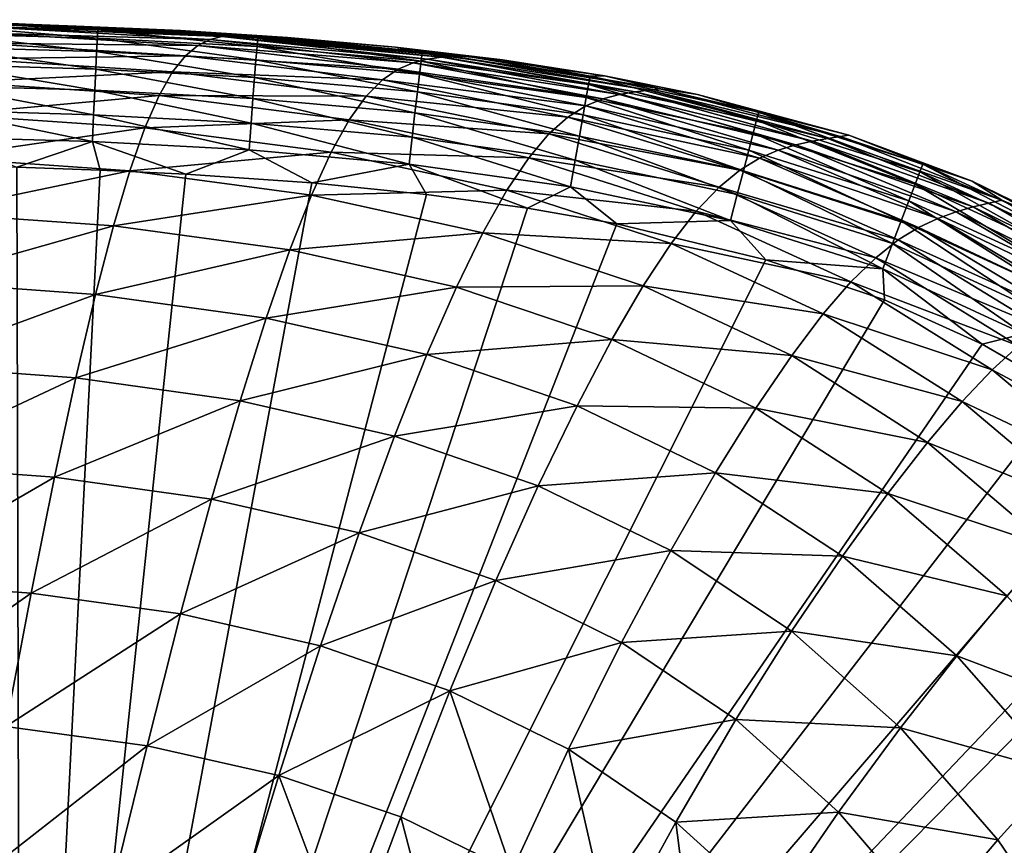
# Model space of a CAD drawing. Header units: metres. Extents: x -82 to 113, y -109 to 109.
# Tile 255 of 256: x -4.69 to 2.3, y 98.58 to 104.44. Entities that reach past the tile are written whole.
import ezdxf

# ---------------------------------------------------------------- set-up
doc = ezdxf.new("R2010")
doc.units = ezdxf.units.M
doc.layers.add('solid_20_382_013_XXX', color=7, linetype='CONTINUOUS')

msp = doc.modelspace()

# ---------------------------------------------------------------- linework, layer by layer
at = {"layer": 'solid_20_382_013_XXX'}
for points in [[(-6.375872, 104.440453, -30.90502), (-6.354123, 104.437332, -27.292471), (-4.660323, 104.407928, -27.292898)], [(-4.701955, 104.41024, -30.905544), (-6.375872, 104.440453, -30.90502), (-4.660323, 104.407928, -27.292898)], [(-5.005666, 104.416306, -23.538857), (-4.660323, 104.407928, -27.292898), (-6.354123, 104.437332, -27.292471)], [(-5.236753, 104.400444, -23.337273), (-4.138678, 104.368805, -23.326548), (-5.005666, 104.416306, -23.538857)], [(-5.005666, 104.416306, -23.538857), (-4.293719, 104.395576, -23.531998), (-4.660323, 104.407928, -27.292898)], [(-4.138678, 104.368805, -23.326548), (-4.293719, 104.395576, -23.531998), (-5.005666, 104.416306, -23.538857)], [(-4.868613, 104.385902, -40.19043), (-4.809023, 104.404938, -37.352528), (-3.258573, 104.320251, -37.35453)], [(-4.809023, 104.404938, -37.352528), (-4.752654, 104.410889, -34.258453), (-3.179197, 104.328766, -34.259735)], [(-3.258573, 104.320251, -37.35453), (-4.809023, 104.404938, -37.352528), (-3.179197, 104.328766, -34.259735)], [(-4.752654, 104.410889, -34.258453), (-4.701955, 104.41024, -30.905544), (-3.107726, 104.330566, -30.906439)], [(-3.179197, 104.328766, -34.259735), (-4.752654, 104.410889, -34.258453), (-3.107726, 104.330566, -30.906439)], [(-4.701955, 104.41024, -30.905544), (-4.660323, 104.407928, -27.292898), (-3.048918, 104.330261, -27.293625)], [(-3.107726, 104.330566, -30.906439), (-4.701955, 104.41024, -30.905544), (-3.048918, 104.330261, -27.293625)], [(-3.552799, 104.362968, -23.525496), (-3.048918, 104.330261, -27.293625), (-4.660323, 104.407928, -27.292898)], [(-4.293719, 104.395576, -23.531998), (-3.552799, 104.362968, -23.525496), (-4.660323, 104.407928, -27.292898)], [(-5.239949, 104.340813, -23.147493), (-5.243631, 104.246513, -22.976187), (-4.148193, 104.214966, -22.965294)], [(-4.142844, 104.309219, -23.136675), (-5.236753, 104.400444, -23.337273), (-5.239949, 104.340813, -23.147493)], [(-4.142844, 104.309219, -23.136675), (-5.239949, 104.340813, -23.147493), (-4.148193, 104.214966, -22.965294)], [(-4.142844, 104.309219, -23.136675), (-4.138678, 104.368805, -23.326548), (-5.236753, 104.400444, -23.337273)], [(-4.99248, 104.274673, -45.118389), (-4.929878, 104.345787, -42.776634), (-3.429004, 104.256546, -42.781158)], [(-4.929878, 104.345787, -42.776634), (-4.868613, 104.385902, -40.19043), (-3.342507, 104.298782, -40.193531)], [(-3.429004, 104.256546, -42.781158), (-4.929878, 104.345787, -42.776634), (-3.342507, 104.298782, -40.193531)], [(-3.342507, 104.298782, -40.193531), (-4.868613, 104.385902, -40.19043), (-3.258573, 104.320251, -37.35453)], [(-4.138678, 104.368805, -23.326548), (-3.552799, 104.362968, -23.525496), (-4.293719, 104.395576, -23.531998)], [(-3.008937, 104.249519, -23.126968), (-4.138678, 104.368805, -23.326548), (-4.142844, 104.309219, -23.136675)], [(-4.138678, 104.368805, -23.326548), (-3.003271, 104.308983, -23.316965), (-3.552799, 104.362968, -23.525496)], [(-3.008937, 104.249519, -23.126968), (-3.003271, 104.308983, -23.316965), (-4.138678, 104.368805, -23.326548)], [(-3.552799, 104.362968, -23.525496), (-2.79325, 104.314507, -23.519581), (-3.048918, 104.330261, -27.293625)], [(-3.003271, 104.308983, -23.316965), (-2.79325, 104.314507, -23.519581), (-3.552799, 104.362968, -23.525496)], [(-5.056651, 104.161758, -47.22427), (-4.99248, 104.274673, -45.118389), (-3.51782, 104.183716, -45.124557)], [(-3.51782, 104.183716, -45.124557), (-4.99248, 104.274673, -45.118389), (-3.429004, 104.256546, -42.781158)], [(-4.142844, 104.309219, -23.136675), (-4.148193, 104.214966, -22.965294), (-3.016826, 104.155396, -22.955479)], [(-3.008937, 104.249519, -23.126968), (-4.142844, 104.309219, -23.136675), (-3.016826, 104.155396, -22.955479)], [(-3.429004, 104.256546, -42.781158), (-3.342507, 104.298782, -40.193531), (-1.900363, 104.135368, -40.19799)], [(-3.342507, 104.298782, -40.193531), (-3.258573, 104.320251, -37.35453), (-1.797075, 104.160965, -37.35741)], [(-1.900363, 104.135368, -40.19799), (-3.342507, 104.298782, -40.193531), (-1.797075, 104.160965, -37.35741)], [(-3.258573, 104.320251, -37.35453), (-3.179197, 104.328766, -34.259735), (-1.699443, 104.173843, -34.261574)], [(-1.797075, 104.160965, -37.35741), (-3.258573, 104.320251, -37.35453), (-1.699443, 104.173843, -34.261574)], [(-3.179197, 104.328766, -34.259735), (-3.107726, 104.330566, -30.906439), (-1.611402, 104.17984, -30.907728)], [(-1.699443, 104.173843, -34.261574), (-3.179197, 104.328766, -34.259735), (-1.611402, 104.17984, -30.907728)], [(-3.107726, 104.330566, -30.906439), (-3.048918, 104.330261, -27.293625), (-1.538766, 104.183044, -27.29467)], [(-1.611402, 104.17984, -30.907728), (-3.107726, 104.330566, -30.906439), (-1.538766, 104.183044, -27.29467)], [(-2.025568, 104.246292, -23.514471), (-1.538766, 104.183044, -27.29467), (-3.048918, 104.330261, -27.293625)], [(-2.79325, 104.314507, -23.519581), (-2.025568, 104.246292, -23.514471), (-3.048918, 104.330261, -27.293625)], [(-1.844027, 104.146637, -23.118853), (-3.003271, 104.308983, -23.316965), (-3.008937, 104.249519, -23.126968)], [(-3.003271, 104.308983, -23.316965), (-1.836168, 104.205795, -23.309017), (-2.79325, 104.314507, -23.519581)], [(-1.844027, 104.146637, -23.118853), (-1.836168, 104.205795, -23.309017), (-3.003271, 104.308983, -23.316965)], [(-1.836168, 104.205795, -23.309017), (-2.025568, 104.246292, -23.514471), (-2.79325, 104.314507, -23.519581)], [(-5.243631, 104.246513, -22.976187), (-5.247674, 104.121758, -22.827488), (-4.154523, 104.090233, -22.816542)], [(-4.148193, 104.214966, -22.965294), (-5.243631, 104.246513, -22.976187), (-4.154523, 104.090233, -22.816542)], [(-4.148193, 104.214966, -22.965294), (-4.154523, 104.090233, -22.816542), (-3.026617, 104.030807, -22.806644)], [(-3.016826, 104.155396, -22.955479), (-4.148193, 104.214966, -22.965294), (-3.026617, 104.030807, -22.806644)], [(-3.51782, 104.183716, -45.124557), (-3.429004, 104.256546, -42.781158), (-2.007156, 104.089561, -42.787693)], [(-2.007156, 104.089561, -42.787693), (-3.429004, 104.256546, -42.781158), (-1.900363, 104.135368, -40.19799)], [(-3.008937, 104.249519, -23.126968), (-3.016826, 104.155396, -22.955479), (-1.855602, 104.052872, -22.947212)], [(-1.844027, 104.146637, -23.118853), (-3.008937, 104.249519, -23.126968), (-1.855602, 104.052872, -22.947212)], [(-2.025568, 104.246292, -23.514471), (-1.265978, 104.155327, -23.510399), (-1.538766, 104.183044, -27.29467)], [(-1.836168, 104.205795, -23.309017), (-1.265978, 104.155327, -23.510399), (-2.025568, 104.246292, -23.514471)], [(-0.653892, 103.980171, -23.112944), (-1.836168, 104.205795, -23.309017), (-1.844027, 104.146637, -23.118853)], [(-1.836168, 104.205795, -23.309017), (-0.642891, 104.038742, -23.303324), (-1.265978, 104.155327, -23.510399)], [(-0.653892, 103.980171, -23.112944), (-0.642891, 104.038742, -23.303324), (-1.836168, 104.205795, -23.309017)], [(-5.122695, 103.996185, -49.103138), (-5.056651, 104.161758, -47.22427), (-3.609535, 104.069511, -47.232166)], [(-3.609535, 104.069511, -47.232166), (-5.056651, 104.161758, -47.22427), (-3.51782, 104.183716, -45.124557)], [(-3.609535, 104.069511, -47.232166), (-3.51782, 104.183716, -45.124557), (-2.117549, 104.013847, -45.13353)], [(-2.117549, 104.013847, -45.13353), (-3.51782, 104.183716, -45.124557), (-2.007156, 104.089561, -42.787693)], [(-3.016826, 104.155396, -22.955479), (-3.026617, 104.030807, -22.806644), (-1.870399, 103.928703, -22.798256)], [(-1.855602, 104.052872, -22.947212), (-3.016826, 104.155396, -22.955479), (-1.870399, 103.928703, -22.798256)], [(-2.007156, 104.089561, -42.787693), (-1.900363, 104.135368, -40.19799), (-0.552473, 103.879097, -40.203835)], [(-1.900363, 104.135368, -40.19799), (-1.797075, 104.160965, -37.35741), (-0.435065, 103.910362, -37.361217)], [(-0.552473, 103.879097, -40.203835), (-1.900363, 104.135368, -40.19799), (-0.435065, 103.910362, -37.361217)], [(-1.844027, 104.146637, -23.118853), (-1.855602, 104.052872, -22.947212), (-0.670723, 103.887222, -22.941101)], [(-0.653892, 103.980171, -23.112944), (-1.844027, 104.146637, -23.118853), (-0.670723, 103.887222, -22.941101)], [(-1.797075, 104.160965, -37.35741), (-1.699443, 104.173843, -34.261574), (-0.324182, 103.929268, -34.264038)], [(-0.435065, 103.910362, -37.361217), (-1.797075, 104.160965, -37.35741), (-0.324182, 103.929268, -34.264038)], [(-1.699443, 104.173843, -34.261574), (-1.611402, 104.17984, -30.907728), (-0.224034, 103.941086, -30.90946)], [(-0.324182, 103.929268, -34.264038), (-1.699443, 104.173843, -34.261574), (-0.224034, 103.941086, -30.90946)], [(-1.611402, 104.17984, -30.907728), (-1.538766, 104.183044, -27.29467), (-0.141158, 103.949188, -27.296062)], [(-0.224034, 103.941086, -30.90946), (-1.611402, 104.17984, -30.907728), (-0.141158, 103.949188, -27.296062)], [(-0.541015, 104.041618, -23.507536), (-0.141158, 103.949188, -27.296062), (-1.538766, 104.183044, -27.29467)], [(-1.265978, 104.155327, -23.510399), (-0.541015, 104.041618, -23.507536), (-1.538766, 104.183044, -27.29467)], [(-0.642891, 104.038742, -23.303324), (-0.541015, 104.041618, -23.507536), (-1.265978, 104.155327, -23.510399)], [(-5.247674, 104.121758, -22.827488), (-5.251954, 103.970741, -22.705538), (-4.161629, 103.93924, -22.694565)], [(-4.154523, 104.090233, -22.816542), (-5.247674, 104.121758, -22.827488), (-4.161629, 103.93924, -22.694565)], [(-3.704824, 103.903091, -49.112717), (-5.122695, 103.996185, -49.103138), (-3.609535, 104.069511, -47.232166)], [(-4.154523, 104.090233, -22.816542), (-4.161629, 103.93924, -22.694565), (-3.037987, 103.879967, -22.684616)], [(-3.026617, 104.030807, -22.806644), (-4.154523, 104.090233, -22.816542), (-3.037987, 103.879967, -22.684616)], [(-3.704824, 103.903091, -49.112717), (-3.609535, 104.069511, -47.232166), (-2.232693, 103.89753, -47.243774)], [(-2.232693, 103.89753, -47.243774), (-3.609535, 104.069511, -47.232166), (-2.117549, 104.013847, -45.13353)], [(-2.117549, 104.013847, -45.13353), (-2.007156, 104.089561, -42.787693), (-0.67439, 103.828384, -42.7962)], [(-0.67439, 103.828384, -42.7962), (-2.007156, 104.089561, -42.787693), (-0.552473, 103.879097, -40.203835)], [(-5.191571, 103.766716, -50.766338), (-5.122695, 103.996185, -49.103138), (-3.704824, 103.903091, -49.112717)], [(-3.026617, 104.030807, -22.806644), (-3.037987, 103.879967, -22.684616), (-1.887926, 103.778336, -22.676142)], [(-1.870399, 103.928703, -22.798256), (-3.026617, 104.030807, -22.806644), (-1.887926, 103.778336, -22.676142)], [(-2.232693, 103.89753, -47.243774), (-2.117549, 104.013847, -45.13353), (-0.801486, 103.748772, -45.145195)], [(-0.801486, 103.748772, -45.145195), (-2.117549, 104.013847, -45.13353), (-0.67439, 103.828384, -42.7962)], [(-1.855602, 104.052872, -22.947212), (-1.870399, 103.928703, -22.798256), (-0.692646, 103.764069, -22.791969)], [(-0.670723, 103.887222, -22.941101), (-1.855602, 104.052872, -22.947212), (-0.692646, 103.764069, -22.791969)], [(0.539287, 103.72673, -23.109919), (-0.642891, 104.038742, -23.303324), (-0.653892, 103.980171, -23.112944)], [(-0.642891, 104.038742, -23.303324), (0.554616, 103.784164, -23.300562), (-0.541015, 104.041618, -23.507536)], [(0.539287, 103.72673, -23.109919), (0.554616, 103.784164, -23.300562), (-0.642891, 104.038742, -23.303324)], [(-0.541015, 104.041618, -23.507536), (0.11864, 103.909958, -23.505892), (-0.141158, 103.949188, -27.296062)], [(0.554616, 103.784164, -23.300562), (0.11864, 103.909958, -23.505892), (-0.541015, 104.041618, -23.507536)], [(-5.251954, 103.970741, -22.705538), (-5.256345, 103.797676, -22.61447), (-4.169308, 103.76619, -22.603504)], [(-4.161629, 103.93924, -22.694565), (-5.251954, 103.970741, -22.705538), (-4.169308, 103.76619, -22.603504)], [(-4.161629, 103.93924, -22.694565), (-4.169308, 103.76619, -22.603504), (-3.050617, 103.707085, -22.593542)], [(-3.037987, 103.879967, -22.684616), (-4.161629, 103.93924, -22.694565), (-3.050617, 103.707085, -22.593542)], [(-1.870399, 103.928703, -22.798256), (-1.887926, 103.778336, -22.676142), (-0.718923, 103.614883, -22.66972)], [(-0.692646, 103.764069, -22.791969), (-1.870399, 103.928703, -22.798256), (-0.718923, 103.614883, -22.66972)], [(-0.653892, 103.980171, -23.112944), (-0.670723, 103.887222, -22.941101), (0.515228, 103.635452, -22.937822)], [(0.539287, 103.72673, -23.109919), (-0.653892, 103.980171, -23.112944), (0.515228, 103.635452, -22.937822)], [(-0.435065, 103.910362, -37.361217), (-0.324182, 103.929268, -34.264038), (0.936738, 103.578979, -34.267193)], [(-0.324182, 103.929268, -34.264038), (-0.224034, 103.941086, -30.90946), (1.044344, 103.598053, -30.911692)], [(0.936738, 103.578979, -34.267193), (-0.324182, 103.929268, -34.264038), (1.044344, 103.598053, -30.911692)], [(-0.224034, 103.941086, -30.90946), (-0.141158, 103.949188, -27.296062), (1.133687, 103.612274, -27.297834)], [(1.044344, 103.598053, -30.911692), (-0.224034, 103.941086, -30.90946), (1.133687, 103.612274, -27.297834)], [(0.11864, 103.909958, -23.505892), (1.133687, 103.612274, -27.297834), (-0.141158, 103.949188, -27.296062)], [(-3.805191, 103.673264, -50.777431), (-5.191571, 103.766716, -50.766338), (-3.704824, 103.903091, -49.112717)], [(-3.805191, 103.673264, -50.777431), (-3.704824, 103.903091, -49.112717), (-2.353842, 103.729866, -49.126995)], [(-2.353842, 103.729866, -49.126995), (-3.704824, 103.903091, -49.112717), (-2.232693, 103.89753, -47.243774)], [(-3.037987, 103.879967, -22.684616), (-3.050617, 103.707085, -22.593542), (-1.907689, 103.60598, -22.585028)], [(-1.887926, 103.778336, -22.676142), (-3.037987, 103.879967, -22.684616), (-1.907689, 103.60598, -22.585028)], [(-2.353842, 103.729866, -49.126995), (-2.232693, 103.89753, -47.243774), (-0.93569, 103.629707, -47.258919)], [(-0.93569, 103.629707, -47.258919), (-2.232693, 103.89753, -47.243774), (-0.801486, 103.748772, -45.145195)], [(-0.670723, 103.887222, -22.941101), (-0.692646, 103.764069, -22.791969), (0.483515, 103.514435, -22.78846)], [(-0.67439, 103.828384, -42.7962), (-0.552473, 103.879097, -40.203835), (0.69163, 103.51429, -40.211082)], [(0.515228, 103.635452, -22.937822), (-0.670723, 103.887222, -22.941101), (0.483515, 103.514435, -22.78846)], [(-0.552473, 103.879097, -40.203835), (-0.435065, 103.910362, -37.361217), (0.817777, 103.552582, -37.36602)], [(0.69163, 103.51429, -40.211082), (-0.552473, 103.879097, -40.203835), (0.817777, 103.552582, -37.36602)], [(0.817777, 103.552582, -37.36602), (-0.435065, 103.910362, -37.361217), (0.936738, 103.578979, -34.267193)], [(0.11864, 103.909958, -23.505892), (1.19347, 103.620766, -23.505465), (1.133687, 103.612274, -27.297834)], [(0.554616, 103.784164, -23.300562), (1.19347, 103.620766, -23.505465), (0.11864, 103.909958, -23.505892)], [(-5.256345, 103.797676, -22.61447), (-5.260722, 103.606766, -22.558422), (-4.177358, 103.575302, -22.547501)], [(-4.169308, 103.76619, -22.603504), (-5.256345, 103.797676, -22.61447), (-4.177358, 103.575302, -22.547501)], [(-1.887926, 103.778336, -22.676142), (-1.907689, 103.60598, -22.585028), (-0.748819, 103.443848, -22.578522)], [(-0.718923, 103.614883, -22.66972), (-1.887926, 103.778336, -22.676142), (-0.748819, 103.443848, -22.578522)], [(-0.801486, 103.748772, -45.145195), (-0.67439, 103.828384, -42.7962), (0.5599, 103.457527, -42.806633)], [(0.5599, 103.457527, -42.806633), (-0.67439, 103.828384, -42.7962), (0.69163, 103.51429, -40.211082)], [(1.697858, 103.360718, -23.110432), (0.554616, 103.784164, -23.300562), (0.539287, 103.72673, -23.109919)], [(0.554616, 103.784164, -23.300562), (1.718862, 103.416122, -23.301361), (1.19347, 103.620766, -23.505465)], [(1.697858, 103.360718, -23.110432), (1.718862, 103.416122, -23.301361), (0.554616, 103.784164, -23.300562)], [(-5.264585, 103.461906, -52.22657), (-5.191571, 103.766716, -50.766338), (-3.805191, 103.673264, -50.777431)], [(-4.169308, 103.76619, -22.603504), (-4.177358, 103.575302, -22.547501), (-3.064182, 103.516365, -22.537575)], [(-3.050617, 103.707085, -22.593542), (-4.169308, 103.76619, -22.603504), (-3.064182, 103.516365, -22.537575)], [(-2.483111, 103.499725, -50.794228), (-3.805191, 103.673264, -50.777431), (-2.353842, 103.729866, -49.126995)], [(-3.050617, 103.707085, -22.593542), (-3.064182, 103.516365, -22.537575), (-1.929195, 103.415825, -22.529074)], [(-1.907689, 103.60598, -22.585028), (-3.050617, 103.707085, -22.593542), (-1.929195, 103.415825, -22.529074)], [(-2.483111, 103.499725, -50.794228), (-2.353842, 103.729866, -49.126995), (-1.079026, 103.460594, -49.145744)], [(-1.079026, 103.460594, -49.145744), (-2.353842, 103.729866, -49.126995), (-0.93569, 103.629707, -47.258919)], [(-0.93569, 103.629707, -47.258919), (-0.801486, 103.748772, -45.145195), (0.421128, 103.373184, -45.159412)], [(0.421128, 103.373184, -45.159412), (-0.801486, 103.748772, -45.145195), (0.5599, 103.457527, -42.806633)], [(-0.692646, 103.764069, -22.791969), (-0.718923, 103.614883, -22.66972), (0.445221, 103.367798, -22.666016)], [(0.483515, 103.514435, -22.78846), (-0.692646, 103.764069, -22.791969), (0.445221, 103.367798, -22.666016)], [(0.539287, 103.72673, -23.109919), (0.515228, 103.635452, -22.937822), (1.66433, 103.272568, -22.938044)], [(1.697858, 103.360718, -23.110432), (0.539287, 103.72673, -23.109919), (1.66433, 103.272568, -22.938044)], [(-3.912583, 103.368614, -52.238895), (-5.264585, 103.461906, -52.22657), (-3.805191, 103.673264, -50.777431)], [(-3.912583, 103.368614, -52.238895), (-3.805191, 103.673264, -50.777431), (-2.483111, 103.499725, -50.794228)], [(0.515228, 103.635452, -22.937822), (0.483515, 103.514435, -22.78846), (1.619795, 103.15564, -22.788403)], [(1.66433, 103.272568, -22.938044), (0.515228, 103.635452, -22.937822), (1.619795, 103.15564, -22.788403)], [(-4.177358, 103.575302, -22.547501), (-5.260722, 103.606766, -22.558422), (-4.715219, 103.393425, -22.535793)], [(-4.177358, 103.575302, -22.547501), (-4.715219, 103.393425, -22.535793), (-4.123296, 103.373566, -22.530018)], [(-4.177358, 103.575302, -22.547501), (-4.123296, 103.373566, -22.530018), (-3.515335, 103.344658, -22.524479)], [(-3.064182, 103.516365, -22.537575), (-4.177358, 103.575302, -22.547501), (-3.515335, 103.344658, -22.524479)], [(-1.907689, 103.60598, -22.585028), (-1.929195, 103.415825, -22.529074), (-0.781593, 103.255135, -22.522549)], [(-0.748819, 103.443848, -22.578522), (-1.907689, 103.60598, -22.585028), (-0.781593, 103.255135, -22.522549)], [(-1.079026, 103.460594, -49.145744), (-0.93569, 103.629707, -47.258919), (0.272421, 103.250938, -47.277359)], [(0.272421, 103.250938, -47.277359), (-0.93569, 103.629707, -47.258919), (0.421128, 103.373184, -45.159412)], [(-0.718923, 103.614883, -22.66972), (-0.748819, 103.443848, -22.578522), (0.40142, 103.199654, -22.57468)], [(0.445221, 103.367798, -22.666016), (-0.718923, 103.614883, -22.66972), (0.40142, 103.199654, -22.57468)], [(0.817777, 103.552582, -37.36602), (0.936738, 103.578979, -34.267193), (2.077555, 103.11129, -34.271111)], [(0.936738, 103.578979, -34.267193), (1.044344, 103.598053, -30.911692), (2.18807, 103.138664, -30.91448)], [(2.077555, 103.11129, -34.271111), (0.936738, 103.578979, -34.267193), (2.18807, 103.138664, -30.91448)], [(1.044344, 103.598053, -30.911692), (1.133687, 103.612274, -27.297834), (2.280148, 103.159904, -27.300013)], [(2.18807, 103.138664, -30.91448), (1.044344, 103.598053, -30.911692), (2.280148, 103.159904, -27.300013)], [(1.19347, 103.620766, -23.505465), (2.070162, 103.294617, -23.507475), (1.133687, 103.612274, -27.297834)], [(2.070162, 103.294617, -23.507475), (2.280148, 103.159904, -27.300013), (1.133687, 103.612274, -27.297834)], [(1.718862, 103.416122, -23.301361), (2.070162, 103.294617, -23.507475), (1.19347, 103.620766, -23.505465)], [(-2.623084, 103.19577, -52.25787), (-3.912583, 103.368614, -52.238895), (-2.483111, 103.499725, -50.794228)], [(-3.064182, 103.516365, -22.537575), (-3.515335, 103.344658, -22.524479), (-2.619084, 103.282463, -22.517117)], [(-1.929195, 103.415825, -22.529074), (-3.064182, 103.516365, -22.537575), (-2.619084, 103.282463, -22.517117)], [(-2.623084, 103.19577, -52.25787), (-2.483111, 103.499725, -50.794228), (-1.234294, 103.230446, -50.81649)], [(-1.234294, 103.230446, -50.81649), (-2.483111, 103.499725, -50.794228), (-1.079026, 103.460594, -49.145744)], [(0.483515, 103.514435, -22.78846), (0.445221, 103.367798, -22.666016), (1.565769, 103.013931, -22.665709)], [(1.619795, 103.15564, -22.788403), (0.483515, 103.514435, -22.78846), (1.565769, 103.013931, -22.665709)], [(0.5599, 103.457527, -42.806633), (0.69163, 103.51429, -40.211082), (1.825833, 103.030029, -40.21973)], [(0.69163, 103.51429, -40.211082), (0.817777, 103.552582, -37.36602), (1.955531, 103.076324, -37.371868)], [(1.825833, 103.030029, -40.21973), (0.69163, 103.51429, -40.211082), (1.955531, 103.076324, -37.371868)], [(1.955531, 103.076324, -37.371868), (0.817777, 103.552582, -37.36602), (2.077555, 103.11129, -34.271111)], [(-5.343043, 103.070427, -53.496655), (-5.264585, 103.461906, -52.22657), (-3.912583, 103.368614, -52.238895)], [(-1.234294, 103.230446, -50.81649), (-1.079026, 103.460594, -49.145744), (0.110812, 103.080429, -49.168667)], [(0.110812, 103.080429, -49.168667), (-1.079026, 103.460594, -49.145744), (0.272421, 103.250938, -47.277359)], [(-0.748819, 103.443848, -22.578522), (-0.781593, 103.255135, -22.522549), (0.353187, 103.014114, -22.518639)], [(0.40142, 103.199654, -22.57468), (-0.748819, 103.443848, -22.578522), (0.353187, 103.014114, -22.518639)], [(0.421128, 103.373184, -45.159412), (0.5599, 103.457527, -42.806633), (1.689409, 102.966454, -42.818871)], [(1.689409, 102.966454, -42.818871), (0.5599, 103.457527, -42.806633), (1.825833, 103.030029, -40.21973)], [(-4.687131, 92.192299, -22.700596), (-4.715219, 103.393425, -22.535793), (-13.597231, 103.287521, -22.65263)], [(-4.028921, 102.977852, -53.509823), (-5.343043, 103.070427, -53.496655), (-3.912583, 103.368614, -52.238895)], [(-4.123296, 103.373566, -22.530018), (-4.715219, 103.393425, -22.535793), (-4.687131, 92.192299, -22.700596)], [(-3.515335, 103.344658, -22.524479), (-4.123296, 103.373566, -22.530018), (-4.687131, 92.192299, -22.700596)], [(-4.028921, 102.977852, -53.509823), (-3.912583, 103.368614, -52.238895), (-2.623084, 103.19577, -52.25787)], [(-1.929195, 103.415825, -22.529074), (-2.619084, 103.282463, -22.517117), (-1.806481, 103.200241, -22.511398)], [(-1.929195, 103.415825, -22.529074), (-1.806481, 103.200241, -22.511398), (-1.088723, 103.10202, -22.507231)], [(-0.781593, 103.255135, -22.522549), (-1.929195, 103.415825, -22.529074), (-1.088723, 103.10202, -22.507231)], [(0.272421, 103.250938, -47.277359), (0.421128, 103.373184, -45.159412), (1.543835, 102.876884, -45.175915)], [(0.445221, 103.367798, -22.666016), (0.40142, 103.199654, -22.57468), (1.503768, 102.851418, -22.574169)], [(1.543835, 102.876884, -45.175915), (0.421128, 103.373184, -45.159412), (1.689409, 102.966454, -42.818871)], [(1.565769, 103.013931, -22.665709), (0.445221, 103.367798, -22.666016), (1.503768, 102.851418, -22.574169)], [(1.697858, 103.360718, -23.110432), (1.66433, 103.272568, -22.938044), (2.744291, 102.773575, -22.942068)], [(2.789294, 102.856209, -23.114729), (1.718862, 103.416122, -23.301361), (1.697858, 103.360718, -23.110432)], [(2.789294, 102.856209, -23.114729), (1.697858, 103.360718, -23.110432), (2.744291, 102.773575, -22.942068)], [(1.718862, 103.416122, -23.301361), (2.817187, 102.90815, -23.305901), (2.070162, 103.294617, -23.507475)], [(2.789294, 102.856209, -23.114729), (2.817187, 102.90815, -23.305901), (1.718862, 103.416122, -23.301361)], [(-4.687131, 92.192299, -22.700596), (-13.597231, 103.287521, -22.65263), (-13.58994, 91.607414, -22.789682)], [(-2.619084, 103.282463, -22.517117), (-3.515335, 103.344658, -22.524479), (-4.687131, 92.192299, -22.700596)], [(2.070162, 103.294617, -23.507475), (2.814074, 102.932098, -23.511084), (2.280148, 103.159904, -27.300013)], [(2.817187, 102.90815, -23.305901), (2.814074, 102.932098, -23.511084), (2.070162, 103.294617, -23.507475)], [(-1.806481, 103.200241, -22.511398), (-2.619084, 103.282463, -22.517117), (-4.687131, 92.192299, -22.700596)], [(-1.404715, 102.928093, -52.283283), (-2.623084, 103.19577, -52.25787), (-1.234294, 103.230446, -50.81649)], [(-1.404715, 102.928093, -52.283283), (-1.234294, 103.230446, -50.81649), (-0.067256, 102.850899, -50.843884)], [(-0.067256, 102.850899, -50.843884), (-1.234294, 103.230446, -50.81649), (0.110812, 103.080429, -49.168667)], [(-0.781593, 103.255135, -22.522549), (-1.088723, 103.10202, -22.507231), (-0.453254, 102.990456, -22.504328)], [(0.353187, 103.014114, -22.518639), (-0.781593, 103.255135, -22.522549), (-0.453254, 102.990456, -22.504328)], [(0.110812, 103.080429, -49.168667), (0.272421, 103.250938, -47.277359), (1.385113, 102.751343, -47.298664)], [(1.385113, 102.751343, -47.298664), (0.272421, 103.250938, -47.277359), (1.543835, 102.876884, -45.175915)], [(1.66433, 103.272568, -22.938044), (1.619795, 103.15564, -22.788403), (2.684232, 102.663994, -22.792143)], [(2.744291, 102.773575, -22.942068), (1.66433, 103.272568, -22.938044), (2.684232, 102.663994, -22.792143)], [(-1.088723, 103.10202, -22.507231), (-1.806481, 103.200241, -22.511398), (-4.687131, 92.192299, -22.700596)], [(-2.776279, 102.806824, -53.530453), (-4.028921, 102.977852, -53.509823), (-2.623084, 103.19577, -52.25787)], [(-2.776279, 102.806824, -53.530453), (-2.623084, 103.19577, -52.25787), (-1.404715, 102.928093, -52.283283)], [(0.40142, 103.199654, -22.57468), (0.353187, 103.014114, -22.518639), (1.435309, 102.672089, -22.517988)], [(1.503768, 102.851418, -22.574169), (0.40142, 103.199654, -22.57468), (1.435309, 102.672089, -22.517988)], [(1.619795, 103.15564, -22.788403), (1.565769, 103.013931, -22.665709), (2.611166, 102.531204, -22.66917)], [(2.684232, 102.663994, -22.792143), (1.619795, 103.15564, -22.788403), (2.611166, 102.531204, -22.66917)], [(2.18807, 103.138664, -30.91448), (2.280148, 103.159904, -27.300013), (3.297205, 102.583717, -27.302624)], [(2.814074, 102.932098, -23.511084), (3.297205, 102.583717, -27.302624), (2.280148, 103.159904, -27.300013)], [(-0.453254, 102.990456, -22.504328), (-1.088723, 103.10202, -22.507231), (-4.687131, 92.192299, -22.700596)], [(-0.067256, 102.850899, -50.843884), (0.110812, 103.080429, -49.168667), (1.209197, 102.579803, -49.195171)], [(1.209197, 102.579803, -49.195171), (0.110812, 103.080429, -49.168667), (1.385113, 102.751343, -47.298664)], [(1.825833, 103.030029, -40.21973), (1.955531, 103.076324, -37.371868), (2.976045, 102.474907, -37.378803)], [(1.955531, 103.076324, -37.371868), (2.077555, 103.11129, -34.271111), (3.096598, 102.51889, -34.275864)], [(2.976045, 102.474907, -37.378803), (1.955531, 103.076324, -37.371868), (3.096598, 102.51889, -34.275864)], [(2.077555, 103.11129, -34.271111), (2.18807, 103.138664, -30.91448), (3.205859, 102.555046, -30.917887)], [(3.096598, 102.51889, -34.275864), (2.077555, 103.11129, -34.271111), (3.205859, 102.555046, -30.917887)], [(3.205859, 102.555046, -30.917887), (2.18807, 103.138664, -30.91448), (3.297205, 102.583717, -27.302624)], [(-5.428156, 102.582085, -54.590595), (-5.343043, 103.070427, -53.496655), (-4.028921, 102.977852, -53.509823)], [(0.353187, 103.014114, -22.518639), (-0.453254, 102.990456, -22.504328), (0.605059, 102.736565, -22.501459)], [(1.435309, 102.672089, -22.517988), (0.353187, 103.014114, -22.518639), (0.605059, 102.736565, -22.501459)], [(1.565769, 103.013931, -22.665709), (1.503768, 102.851418, -22.574169), (2.527147, 102.378937, -22.577368)], [(2.611166, 102.531204, -22.66917), (1.565769, 103.013931, -22.665709), (2.527147, 102.378937, -22.577368)], [(1.689409, 102.966454, -42.818871), (1.825833, 103.030029, -40.21973), (2.847448, 102.420212, -40.229725)], [(2.847448, 102.420212, -40.229725), (1.825833, 103.030029, -40.21973), (2.976045, 102.474907, -37.378803)], [(-4.155827, 102.490929, -54.604172), (-5.428156, 102.582085, -54.590595), (-4.028921, 102.977852, -53.509823)], [(0.605059, 102.736565, -22.501459), (-0.453254, 102.990456, -22.504328), (-4.687131, 92.192299, -22.700596)], [(-4.155827, 102.490929, -54.604172), (-4.028921, 102.977852, -53.509823), (-2.776279, 102.806824, -53.530453)], [(1.543835, 102.876884, -45.175915), (1.689409, 102.966454, -42.818871), (2.710918, 102.349548, -42.83271)], [(2.710918, 102.349548, -42.83271), (1.689409, 102.966454, -42.818871), (2.847448, 102.420212, -40.229725)], [(-1.593398, 102.54248, -53.558392), (-2.776279, 102.806824, -53.530453), (-1.404715, 102.928093, -52.283283)], [(-1.593398, 102.54248, -53.558392), (-1.404715, 102.928093, -52.283283), (-0.265652, 102.551369, -52.3148)], [(-0.265652, 102.551369, -52.3148), (-1.404715, 102.928093, -52.283283), (-0.067256, 102.850899, -50.843884)], [(1.385113, 102.751343, -47.298664), (1.543835, 102.876884, -45.175915), (2.562957, 102.254738, -45.194298)], [(2.562957, 102.254738, -45.194298), (1.543835, 102.876884, -45.175915), (2.710918, 102.349548, -42.83271)], [(-2.944554, 102.323044, -54.625782), (-4.155827, 102.490929, -54.604172), (-2.776279, 102.806824, -53.530453)], [(-2.944554, 102.323044, -54.625782), (-2.776279, 102.806824, -53.530453), (-1.593398, 102.54248, -53.558392)], [(-0.265652, 102.551369, -52.3148), (-0.067256, 102.850899, -50.843884), (1.011718, 102.351814, -50.875679)], [(1.011718, 102.351814, -50.875679), (-0.067256, 102.850899, -50.843884), (1.209197, 102.579803, -49.195171)], [(1.503768, 102.851418, -22.574169), (1.435309, 102.672089, -22.517988), (2.434226, 102.210938, -22.52096)], [(2.527147, 102.378937, -22.577368), (1.503768, 102.851418, -22.574169), (2.434226, 102.210938, -22.52096)], [(1.447042, 102.451141, -22.501385), (0.605059, 102.736565, -22.501459), (-4.687131, 92.192299, -22.700596)], [(1.435309, 102.672089, -22.517988), (0.605059, 102.736565, -22.501459), (1.447042, 102.451141, -22.501385)], [(1.209197, 102.579803, -49.195171), (1.385113, 102.751343, -47.298664), (2.398382, 102.126228, -47.322208)], [(2.398382, 102.126228, -47.322208), (1.385113, 102.751343, -47.298664), (2.562957, 102.254738, -45.194298)], [(1.435309, 102.672089, -22.517988), (1.447042, 102.451141, -22.501385), (2.141893, 102.137688, -22.503212)], [(2.434226, 102.210938, -22.52096), (1.435309, 102.672089, -22.517988), (2.141893, 102.137688, -22.503212)], [(-5.521036, 101.987801, -55.523163), (-5.428156, 102.582085, -54.590595), (-4.155827, 102.490929, -54.604172)], [(-1.802295, 102.064087, -54.655357), (-2.944554, 102.323044, -54.625782), (-1.593398, 102.54248, -53.558392)], [(-1.802295, 102.064087, -54.655357), (-1.593398, 102.54248, -53.558392), (-0.488078, 102.171043, -53.593353)], [(-0.488078, 102.171043, -53.593353), (-1.593398, 102.54248, -53.558392), (-0.265652, 102.551369, -52.3148)], [(-0.488078, 102.171043, -53.593353), (-0.265652, 102.551369, -52.3148), (0.788133, 102.056702, -52.351601)], [(0.788133, 102.056702, -52.351601), (-0.265652, 102.551369, -52.3148), (1.011718, 102.351814, -50.875679)], [(1.011718, 102.351814, -50.875679), (1.209197, 102.579803, -49.195171), (2.211995, 101.954414, -49.224392)], [(2.211995, 101.954414, -49.224392), (1.209197, 102.579803, -49.195171), (2.398382, 102.126228, -47.322208)], [(-4.294662, 101.898949, -55.536701), (-5.521036, 101.987801, -55.523163), (-4.155827, 102.490929, -54.604172)], [(2.141893, 102.137688, -22.503212), (1.447042, 102.451141, -22.501385), (-4.687131, 92.192299, -22.700596)], [(-4.294662, 101.898949, -55.536701), (-4.155827, 102.490929, -54.604172), (-2.944554, 102.323044, -54.625782)], [(-3.129235, 101.735832, -55.558514), (-4.294662, 101.898949, -55.536701), (-2.944554, 102.323044, -54.625782)], [(-3.129235, 101.735832, -55.558514), (-2.944554, 102.323044, -54.625782), (-1.802295, 102.064087, -54.655357)], [(0.788133, 102.056702, -52.351601), (1.011718, 102.351814, -50.875679), (1.998569, 101.729248, -50.910786)], [(1.998569, 101.729248, -50.910786), (1.011718, 102.351814, -50.875679), (2.211995, 101.954414, -49.224392)], [(-0.736482, 101.70076, -54.692654), (-1.802295, 102.064087, -54.655357), (-0.488078, 102.171043, -53.593353)], [(-0.736482, 101.70076, -54.692654), (-0.488078, 102.171043, -53.593353), (0.534135, 101.68396, -53.63446)], [(0.534135, 101.68396, -53.63446), (-0.488078, 102.171043, -53.593353), (0.788133, 102.056702, -52.351601)], [(2.434226, 102.210938, -22.52096), (2.141893, 102.137688, -22.503212), (2.729938, 101.797165, -22.50647)], [(2.729938, 101.797165, -22.50647), (2.141893, 102.137688, -22.503212), (-4.687131, 92.192299, -22.700596)], [(2.211995, 101.954414, -49.224392), (2.398382, 102.126228, -47.322208), (3.308674, 101.371834, -47.34734)], [(-2.032446, 101.484673, -55.588573), (-3.129235, 101.735832, -55.558514), (-1.802295, 102.064087, -54.655357)], [(-2.032446, 101.484673, -55.588573), (-1.802295, 102.064087, -54.655357), (-0.736482, 101.70076, -54.692654)], [(0.534135, 101.68396, -53.63446), (0.788133, 102.056702, -52.351601), (1.752867, 101.440445, -52.392387)], [(1.752867, 101.440445, -52.392387), (0.788133, 102.056702, -52.351601), (1.998569, 101.729248, -50.910786)], [(-5.622679, 101.279594, -56.309361), (-5.521036, 101.987801, -55.523163), (-4.294662, 101.898949, -55.536701)], [(-4.446576, 101.19413, -56.322392), (-5.622679, 101.279594, -56.309361), (-4.294662, 101.898949, -55.536701)], [(-4.446576, 101.19413, -56.322392), (-4.294662, 101.898949, -55.536701), (-3.129235, 101.735832, -55.558514)], [(1.998569, 101.729248, -50.910786), (2.211995, 101.954414, -49.224392), (3.115492, 101.200897, -49.255432)], [(3.115492, 101.200897, -49.255432), (2.211995, 101.954414, -49.224392), (3.308674, 101.371834, -47.34734)], [(3.241724, 101.424194, -22.510942), (2.729938, 101.797165, -22.50647), (-4.687131, 92.192299, -22.700596)], [(-3.331283, 101.037659, -56.343536), (-4.446576, 101.19413, -56.322392), (-3.129235, 101.735832, -55.558514)], [(-3.331283, 101.037659, -56.343536), (-3.129235, 101.735832, -55.558514), (-2.032446, 101.484673, -55.588573)], [(-1.011414, 101.132729, -55.626675), (-2.032446, 101.484673, -55.588573), (-0.736482, 101.70076, -54.692654)], [(-1.011414, 101.132729, -55.626675), (-0.736482, 101.70076, -54.692654), (0.247825, 101.224884, -54.736782)], [(0.247825, 101.224884, -54.736782), (-0.736482, 101.70076, -54.692654), (0.534135, 101.68396, -53.63446)], [(0.247825, 101.224884, -54.736782), (0.534135, 101.68396, -53.63446), (1.469949, 101.077896, -53.680271)], [(1.469949, 101.077896, -53.680271), (0.534135, 101.68396, -53.63446), (1.752867, 101.440445, -52.392387)], [(1.752867, 101.440445, -52.392387), (1.998569, 101.729248, -50.910786), (2.889644, 100.980194, -50.948071)], [(2.889644, 100.980194, -50.948071), (1.998569, 101.729248, -50.910786), (3.115492, 101.200897, -49.255432)], [(-2.284295, 100.797058, -56.372768), (-3.331283, 101.037659, -56.343536), (-2.032446, 101.484673, -55.588573)], [(-2.284295, 100.797058, -56.372768), (-2.032446, 101.484673, -55.588573), (-1.011414, 101.132729, -55.626675)], [(3.241724, 101.424194, -22.510942), (-4.687131, 92.192299, -22.700596), (3.703701, 101.005638, -22.516647)], [(1.469949, 101.077896, -53.680271), (1.752867, 101.440445, -52.392387), (2.625165, 100.699913, -52.435818)], [(2.625165, 100.699913, -52.435818), (1.752867, 101.440445, -52.392387), (2.889644, 100.980194, -50.948071)], [(-5.733965, 100.451057, -56.964359), (-5.622679, 101.279594, -56.309361), (-4.446576, 101.19413, -56.322392)], [(-4.612537, 100.370148, -56.976364), (-5.733965, 100.451057, -56.964359), (-4.446576, 101.19413, -56.322392)], [(-4.612537, 100.370148, -56.976364), (-4.446576, 101.19413, -56.322392), (-3.331283, 101.037659, -56.343536)], [(-0.070725, 100.672165, -55.671917), (-1.011414, 101.132729, -55.626675), (0.247825, 101.224884, -54.736782)], [(-0.070725, 100.672165, -55.671917), (0.247825, 101.224884, -54.736782), (1.147942, 100.633362, -54.786205)], [(1.147942, 100.633362, -54.786205), (0.247825, 101.224884, -54.736782), (1.469949, 101.077896, -53.680271)], [(-1.312483, 100.460182, -56.409851), (-2.284295, 100.797058, -56.372768), (-1.011414, 101.132729, -55.626675)], [(-1.312483, 100.460182, -56.409851), (-1.011414, 101.132729, -55.626675), (-0.070725, 100.672165, -55.671917)], [(1.147942, 100.633362, -54.786205), (1.469949, 101.077896, -53.680271), (2.316452, 100.350426, -53.729282)], [(2.316452, 100.350426, -53.729282), (1.469949, 101.077896, -53.680271), (2.625165, 100.699913, -52.435818)], [(3.703701, 101.005638, -22.516647), (-4.687131, 92.192299, -22.700596), (3.85078, 100.852135, -22.518862)], [(-3.551387, 100.222412, -56.995922), (-4.612537, 100.370148, -56.976364), (-3.331283, 101.037659, -56.343536)], [(-3.551387, 100.222412, -56.995922), (-3.331283, 101.037659, -56.343536), (-2.284295, 100.797058, -56.372768)], [(3.85078, 100.852135, -22.518862), (-4.687131, 92.192299, -22.700596), (3.860608, 88.232468, -22.715595)], [(-2.557828, 99.995422, -57.022938), (-3.551387, 100.222412, -56.995922), (-2.284295, 100.797058, -56.372768)], [(-2.557828, 99.995422, -57.022938), (-2.284295, 100.797058, -56.372768), (-1.312483, 100.460182, -56.409851)], [(-0.420024, 100.019539, -56.453903), (-1.312483, 100.460182, -56.409851), (-0.070725, 100.672165, -55.671917)], [(-0.420024, 100.019539, -56.453903), (-0.070725, 100.672165, -55.671917), (0.787569, 100.10009, -55.722729)], [(0.787569, 100.10009, -55.722729), (-0.070725, 100.672165, -55.671917), (1.147942, 100.633362, -54.786205)], [(0.787569, 100.10009, -55.722729), (1.147942, 100.633362, -54.786205), (1.961563, 99.924011, -54.839317)], [(1.961563, 99.924011, -54.839317), (1.147942, 100.633362, -54.786205), (2.316452, 100.350426, -53.729282)], [(-5.855679, 99.497612, -57.503342), (-5.733965, 100.451057, -56.964359), (-4.612537, 100.370148, -56.976364)], [(-1.638527, 99.677658, -57.057152), (-2.557828, 99.995422, -57.022938), (-1.312483, 100.460182, -56.409851)], [(-1.638527, 99.677658, -57.057152), (-1.312483, 100.460182, -56.409851), (-0.420024, 100.019539, -56.453903)], [(-4.793452, 99.422554, -57.513767), (-5.855679, 99.497612, -57.503342), (-4.612537, 100.370148, -56.976364)], [(-4.793452, 99.422554, -57.513767), (-4.612537, 100.370148, -56.976364), (-3.551387, 100.222412, -56.995922)], [(1.961563, 99.924011, -54.839317), (2.316452, 100.350426, -53.729282), (3.073176, 99.505081, -53.779652)], [(-3.790262, 99.285782, -57.530788), (-4.793452, 99.422554, -57.513767), (-3.551387, 100.222412, -56.995922)], [(-3.790262, 99.285782, -57.530788), (-3.551387, 100.222412, -56.995922), (-2.557828, 99.995422, -57.022938)], [(0.391601, 99.472313, -56.503353), (-0.420024, 100.019539, -56.453903), (0.787569, 100.10009, -55.722729)], [(0.391601, 99.472313, -56.503353), (0.787569, 100.10009, -55.722729), (1.561809, 99.414436, -55.777451)], [(1.561809, 99.414436, -55.777451), (0.787569, 100.10009, -55.722729), (1.961563, 99.924011, -54.839317)], [(-0.797329, 99.261932, -57.097683), (-1.638527, 99.677658, -57.057152), (-0.420024, 100.019539, -56.453903)], [(-0.797329, 99.261932, -57.097683), (-0.420024, 100.019539, -56.453903), (0.391601, 99.472313, -56.503353)], [(-2.853216, 99.075638, -57.554264), (-3.790262, 99.285782, -57.530788), (-2.557828, 99.995422, -57.022938)], [(-2.853216, 99.075638, -57.554264), (-2.557828, 99.995422, -57.022938), (-1.638527, 99.677658, -57.057152)], [(1.561809, 99.414436, -55.777451), (1.961563, 99.924011, -54.839317), (2.688799, 99.10038, -54.894123)], [(2.688799, 99.10038, -54.894123), (1.961563, 99.924011, -54.839317), (3.073176, 99.505081, -53.779652)], [(-1.988754, 98.78125, -57.583908), (-2.853216, 99.075638, -57.554264), (-1.638527, 99.677658, -57.057152)], [(-1.20046, 98.395691, -57.618908), (-1.988754, 98.78125, -57.583908), (-1.638527, 99.677658, -57.057152)], [(-1.20046, 98.395691, -57.618908), (-1.638527, 99.677658, -57.057152), (-0.797329, 99.261932, -57.097683)], [(-0.035263, 98.745399, -57.143051), (-0.797329, 99.261932, -57.097683), (0.391601, 99.472313, -56.503353)], [(-0.035263, 98.745399, -57.143051), (0.391601, 99.472313, -56.503353), (1.12132, 98.816483, -56.556572)], [(1.12132, 98.816483, -56.556572), (0.391601, 99.472313, -56.503353), (1.561809, 99.414436, -55.777451)], [(-4.990275, 98.349541, -57.949577), (-4.793452, 99.422554, -57.513767), (-3.790262, 99.285782, -57.530788)], [(1.12132, 98.816483, -56.556572), (1.561809, 99.414436, -55.777451), (2.252785, 98.618706, -55.834053)], [(2.252785, 98.618706, -55.834053), (1.561809, 99.414436, -55.777451), (2.688799, 99.10038, -54.894123)], [(-4.049083, 98.226112, -57.963154), (-4.990275, 98.349541, -57.949577), (-3.790262, 99.285782, -57.530788)], [(-4.049083, 98.226112, -57.963154), (-3.790262, 99.285782, -57.530788), (-2.853216, 99.075638, -57.554264)], [(-0.489056, 97.915985, -57.657948), (-1.20046, 98.395691, -57.618908), (-0.797329, 99.261932, -57.097683)], [(-0.489056, 97.915985, -57.657948), (-0.797329, 99.261932, -57.097683), (-0.035263, 98.745399, -57.143051)], [(2.862554, 97.719246, -55.890301), (2.252785, 98.618706, -55.834053), (2.688799, 99.10038, -54.894123)], [(-3.171755, 98.036125, -57.981926), (-4.049083, 98.226112, -57.963154), (-2.853216, 99.075638, -57.554264)], [(-2.364471, 97.769379, -58.005638), (-3.171755, 98.036125, -57.981926), (-2.853216, 99.075638, -57.554264)], [(-2.364471, 97.769379, -58.005638), (-2.853216, 99.075638, -57.554264), (-1.988754, 98.78125, -57.583908)], [(0.647067, 98.125977, -57.191727), (-0.035263, 98.745399, -57.143051), (1.12132, 98.816483, -56.556572)], [(0.647067, 98.125977, -57.191727), (1.12132, 98.816483, -56.556572), (1.770606, 98.055336, -56.611618)], [(1.770606, 98.055336, -56.611618), (1.12132, 98.816483, -56.556572), (2.252785, 98.618706, -55.834053)], [(-1.630602, 97.419197, -58.033653), (-2.364471, 97.769379, -58.005638), (-1.988754, 98.78125, -57.583908)], [(-1.630602, 97.419197, -58.033653), (-1.988754, 98.78125, -57.583908), (-1.20046, 98.395691, -57.618908)], [(0.145167, 97.339851, -57.69968), (-0.489056, 97.915985, -57.657948), (-0.035263, 98.745399, -57.143051)], [(0.145167, 97.339851, -57.69968), (-0.035263, 98.745399, -57.143051), (0.647067, 98.125977, -57.191727)], [(1.770606, 98.055336, -56.611618), (2.252785, 98.618706, -55.834053), (2.862554, 97.719246, -55.890301)]]:
    msp.add_3dface(points, dxfattribs=at)

doc.saveas('drawing.dxf')
